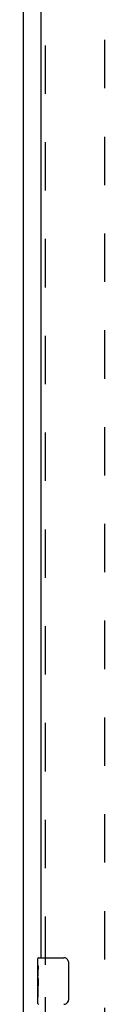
# Model space of a CAD drawing. Header units: inches. Extents: x 0 to 189, y 0 to 122.
# Tile 13 of 51: x 66.88 to 68.63, y 34.83 to 55.97. Entities that reach past the tile are written whole.
import ezdxf

# ---------------------------------------------------------------- set-up
doc = ezdxf.new("R2010")
doc.units = ezdxf.units.IN
doc.header["$LTSCALE"] = 10.388889
doc.header["$MEASUREMENT"] = 0
doc.linetypes.add('HIDDEN', pattern=[0.2, 0.1, -0.1])
doc.layers.get('0').update_dxf_attribs({"linetype": 'CONTINUOUS'})
doc.layers.add('DEFAULT_2', color=8, linetype='HIDDEN')
doc.layers.add('DOOR_ASSEMBLY', color=7, linetype='CONTINUOUS')

msp = doc.modelspace()

# ---------------------------------------------------------------- linework, layer by layer
at = {"color": 3, "linetype": 'Continuous'}
msp.add_line((66.88, 85.723), (66.88, 7.191), dxfattribs=at)
at = {"layer": 'DEFAULT_2', "color": 8, "linetype": 'HIDDEN'}
msp.add_line((68.63, 8.785), (68.63, 84.129), dxfattribs=at)
at = {"layer": 'DOOR_ASSEMBLY', "color": 3, "linetype": 'Continuous'}
msp.add_line((67.255, 57.08), (67.255, 35.833), dxfattribs=at)
at = {"layer": 'DOOR_ASSEMBLY', "color": 8, "linetype": 'HIDDEN'}
for p, q in [((67.359, 35.678), (67.359, 57.235)), ((67.359, 13.432), (67.359, 34.988))]:
    msp.add_line(p, q, dxfattribs=at)
at = {"layer": 'DOOR_ASSEMBLY', "color": 7, "linetype": 'Continuous'}
for p, q in [((67.195, 35.673), (67.195, 35.818)), ((67.21, 35.833), (67.75, 35.833)), ((67.85, 35.733), (67.85, 34.933)), ((67.195, 35.415), (67.195, 35.672)), ((67.201, 35.616), (67.195, 35.616)), ((67.202, 35.448), (67.202, 35.585)), ((67.195, 35.448), (67.202, 35.448)), ((67.195, 34.848), (67.195, 35.412)), ((67.197, 35.386), (67.195, 35.386)), ((67.195, 35.254), (67.201, 35.254)), ((67.195, 35.218), (67.202, 35.218)), ((67.195, 35.155), (67.202, 35.155)), ((67.202, 34.987), (67.202, 35.218)), ((67.195, 34.987), (67.202, 34.987))]:
    msp.add_line(p, q, dxfattribs=at)
for points in [[(67.843, 35.769), (67.845, 35.764), (67.847, 35.758), (67.848, 35.752), (67.849, 35.746), (67.85, 35.74), (67.85, 35.733)], [(67.195, 35.673), (67.195, 35.669), (67.196, 35.664), (67.196, 35.659), (67.197, 35.653), (67.198, 35.646), (67.199, 35.638), (67.2, 35.63), (67.2, 35.621)], [(67.2, 35.621), (67.201, 35.612), (67.202, 35.603), (67.202, 35.594), (67.202, 35.585)], [(67.195, 35.415), (67.195, 35.407), (67.196, 35.398), (67.196, 35.388)], [(67.196, 35.388), (67.197, 35.377), (67.198, 35.366), (67.199, 35.354), (67.2, 35.342), (67.201, 35.329), (67.201, 35.317), (67.202, 35.304), (67.202, 35.291), (67.202, 35.278), (67.201, 35.266), (67.201, 35.253), (67.2, 35.241), (67.199, 35.229)], [(67.85, 34.933), (67.85, 34.927), (67.849, 34.921), (67.848, 34.915), (67.847, 34.909), (67.845, 34.903), (67.843, 34.897)]]:
    msp.add_lwpolyline(points, dxfattribs=at)
for centre, radius, start, end in [((67.21, 35.818), 0.015, 90, 180), ((67.75, 35.733), 0.1, 21.1999, 90), ((67.75, 34.933), 0.1, 270, 338.7946), ((67.21, 34.848), 0.015, 180, 270)]:
    msp.add_arc(centre, radius, start, end, dxfattribs=at)
msp.add_ellipse((67.458, 35.249), major_axis=(0.263, 0), ratio=0.432808, start_param=3.141593, end_param=3.321581, dxfattribs=at)

doc.saveas('drawing.dxf')
